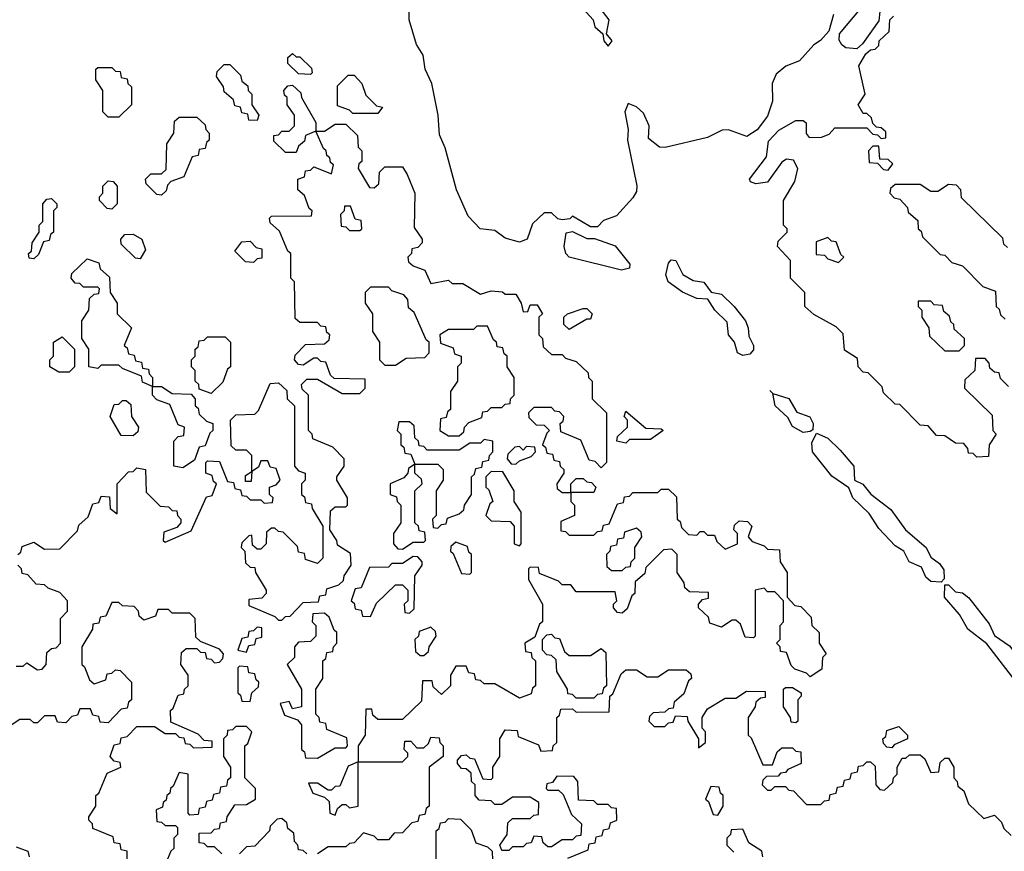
# Model space of a CAD drawing. Extents: x 2776963 to 2884430, y 684484 to 829250.
# Tile 44 of 256: x 2844805 to 2847583, y 725628 to 727975. Entities that reach past the tile are written whole.
import ezdxf

# ---------------------------------------------------------------- set-up
doc = ezdxf.new("R2010")
doc.units = 0

msp = doc.modelspace()

# ---------------------------------------------------------------- linework, layer by layer
at = {"layer": '0CON20XD'}
for points in [[(2847231.7, 727998.3), (2847228.3, 727971.7), (2847183, 727907), (2847167, 727893), (2847135.8, 727895.8), (2847124.4, 727904.4), (2847117, 727917), (2847118, 727935), (2847211.7, 728048.3)], [(2846386.2, 728015), (2846423.3, 727975), (2846427.5, 727955), (2846450, 727935), (2846452.5, 727915), (2846465, 727900), (2846476.7, 727915), (2846460, 727935), (2846468, 727975), (2846435.9, 728015.9)], [(2847100.7, 727989.3), (2847087.7, 727942.3), (2847064.2, 727915.8), (2847045, 727904), (2847005, 727858.8), (2846966, 727844), (2846939.2, 727820.8), (2846927.5, 727795), (2846928.6, 727745), (2846915, 727702.5), (2846885.6, 727664.4), (2846856.7, 727645), (2846805, 727664), (2846786.7, 727663.3), (2846745, 727642.5), (2846626.1, 727613.9), (2846610, 727615), (2846579.3, 727639.3), (2846580.8, 727675), (2846565, 727711.2), (2846545, 727728.8), (2846521.7, 727738.3), (2846512.5, 727715), (2846521.2, 727665), (2846520, 727635), (2846546, 727506), (2846545, 727490), (2846535, 727472.5), (2846488.3, 727421.7), (2846451.7, 727408.3), (2846435, 727390), (2846415, 727390), (2846365, 727420), (2846357, 727413), (2846335, 727410), (2846323, 727413), (2846305, 727430), (2846285, 727430), (2846251.7, 727398.3), (2846236.7, 727355), (2846215, 727347.1), (2846175, 727358), (2846145, 727380), (2846104.2, 727385), (2846070.6, 727420.6), (2846036.9, 727495), (2846005, 727613.3), (2845989.7, 727649.7), (2845985.8, 727705.8), (2845968, 727795), (2845949.2, 727835), (2845942.9, 727875), (2845924.3, 727905), (2845904.2, 727975), (2845903.8, 728005)], [(2847595, 726940), (2847571.7, 726961.7), (2847568.3, 726978.3), (2847555, 726980), (2847541.7, 726991.7), (2847540, 727005), (2847528.3, 727018.3), (2847501.7, 727018.3), (2847500, 726985), (2847471.7, 726958.3), (2847470, 726935), (2847548.3, 726858.3), (2847550, 726815), (2847560, 726805), (2847540, 726775), (2847538.3, 726741.7), (2847505, 726740), (2847495, 726750), (2847481.7, 726751.7), (2847480, 726765), (2847468.3, 726778.3), (2847445, 726780), (2847415, 726800), (2847391.7, 726801.7), (2847368.3, 726828.3), (2847345, 726830), (2847288.3, 726888.3), (2847275, 726890), (2847241.7, 726921.7), (2847238.3, 726938.3), (2847198.3, 726978.3), (2847185, 726980), (2847170, 726995), (2847168.3, 727018.3), (2847131.7, 727041.7), (2847128.3, 727088.3), (2847108.3, 727108.3), (2847045, 727142.5), (2847020, 727165), (2847020, 727205), (2846980, 727245), (2846980, 727295), (2846942.5, 727335), (2846945, 727350), (2846970, 727375), (2846970, 727385), (2846960, 727395), (2846960, 727465), (2846991.7, 727518.3), (2847000, 727555), (2846988.3, 727578.3), (2846968.3, 727581.7), (2846955, 727572.5), (2846915, 727516.2), (2846881.7, 727511.7), (2846867, 727517), (2846864, 727525), (2846912, 727588), (2846917.5, 727632.5), (2846946.6, 727663.4), (2846995, 727690), (2847015, 727690), (2847023.8, 727683.8), (2847023.6, 727653.6), (2847032.5, 727642.5), (2847067, 727643), (2847088.3, 727651.7), (2847105, 727670), (2847195, 727670), (2847211.7, 727651.7), (2847225, 727650), (2847235, 727640), (2847248.3, 727641.7), (2847248.3, 727658.3), (2847235, 727670), (2847221.7, 727671.7), (2847211.7, 727681.7), (2847208.3, 727698.3), (2847195, 727710), (2847185, 727710), (2847170, 727735), (2847190, 727765), (2847172.5, 727845), (2847191.7, 727878.3), (2847205, 727890), (2847218.3, 727891.7), (2847228.3, 727901.7), (2847230, 727915), (2847258.3, 727941.7), (2847260, 727975), (2847270, 727985)], [(2845625, 727820), (2845591.7, 727821.7), (2845561.7, 727851.7), (2845561.7, 727868.3), (2845575, 727880), (2845585, 727870), (2845595, 727870), (2845628.3, 727838.3), (2845630, 727825), (2845625, 727820)], [(2845475, 727690), (2845451.7, 727691.7), (2845448.3, 727708.3), (2845431.7, 727711.7), (2845428.3, 727728.3), (2845411.7, 727731.7), (2845408.3, 727748.3), (2845381.7, 727771.7), (2845380, 727785), (2845360, 727815), (2845361.7, 727828.3), (2845381.7, 727848.3), (2845398.3, 727848.3), (2845428.3, 727818.3), (2845431.7, 727801.7), (2845448.3, 727788.3), (2845450, 727775), (2845460, 727765), (2845460, 727735), (2845480, 727705), (2845475, 727690)], [(2845085, 727700), (2845055, 727700), (2845040, 727715), (2845040, 727775), (2845020, 727805), (2845020, 727835), (2845025, 727840), (2845065, 727840), (2845075, 727830), (2845088.3, 727828.3), (2845091.7, 727811.7), (2845108.3, 727808.3), (2845110, 727795), (2845120, 727785), (2845120, 727735), (2845085, 727700)], [(2845815, 727710), (2845745, 727710), (2845735, 727720), (2845701.7, 727731.7), (2845701.7, 727788.3), (2845731.7, 727818.3), (2845748.3, 727818.3), (2845770, 727795), (2845781.7, 727761.7), (2845811.7, 727731.7), (2845828.3, 727728.3), (2845815, 727710)], [(2845488.3, 726341.7), (2845451.7, 726338.3), (2845451.7, 726321.7), (2845525, 726290), (2845535, 726280), (2845545, 726280), (2845555, 726290), (2845568.3, 726291.7), (2845605, 726330), (2845648.3, 726331.7), (2845651.7, 726348.3), (2845668.3, 726351.7), (2845671.7, 726368.3), (2845705, 726380), (2845718.3, 726391.7), (2845720, 726405), (2845740, 726435), (2845738.3, 726468.3), (2845701.7, 726491.7), (2845700, 726505), (2845680, 726535), (2845681.7, 726588.3), (2845695, 726600), (2845725, 726600), (2845730, 726605), (2845730, 726625), (2845700, 726675), (2845700, 726685), (2845720, 726715), (2845720, 726735), (2845688.3, 726768.3), (2845631.7, 726791.7), (2845630, 726805), (2845620, 726815), (2845620, 726915), (2845601.7, 726931.7), (2845600, 726945), (2845615, 726960), (2845645, 726960), (2845715, 726920), (2845765, 726920), (2845780, 726935), (2845780, 726960), (2845691.7, 726961.7), (2845681.7, 726971.7), (2845668.3, 727008.3), (2845655, 727010), (2845645, 727020), (2845635, 727020), (2845605, 727000), (2845591.7, 727001.7), (2845580, 727015), (2845581.7, 727028.3), (2845611.7, 727058.3), (2845665, 727060), (2845678.3, 727071.7), (2845680, 727085), (2845671.7, 727091.7), (2845668.3, 727108.3), (2845655, 727110), (2845645, 727120), (2845595, 727120), (2845581.7, 727131.7), (2845580, 727235), (2845570, 727245), (2845570, 727315), (2845561.7, 727321.7), (2845538.3, 727378.3), (2845511.7, 727401.7), (2845510, 727415), (2845515, 727420), (2845628.3, 727421.7), (2845630, 727435), (2845621.7, 727441.7), (2845608.3, 727478.3), (2845590, 727495), (2845590, 727525), (2845608.3, 727531.7), (2845611.7, 727548.3), (2845625, 727550), (2845635, 727560), (2845685, 727540), (2845690, 727565), (2845681.7, 727571.7), (2845680, 727585), (2845671.7, 727591.7), (2845670, 727605), (2845661.7, 727611.7), (2845640, 727660), (2845611.7, 727648.3), (2845608.3, 727631.7), (2845591.7, 727618.3), (2845585, 727600), (2845555, 727600), (2845521.7, 727631.7), (2845521.7, 727648.3), (2845535, 727650), (2845545, 727660), (2845565, 727660), (2845580, 727675), (2845580, 727705), (2845560, 727735), (2845560, 727755), (2845551.7, 727761.7), (2845550, 727775), (2845561.7, 727788.3), (2845575, 727790), (2845598.3, 727768.3), (2845600, 727755), (2845640, 727685), (2845640, 727660), (2845665, 727660), (2845695, 727680), (2845725, 727680), (2845758.3, 727648.3), (2845760, 727615), (2845770, 727605), (2845770, 727575), (2845761.7, 727568.3), (2845760, 727555), (2845791.7, 727501.7), (2845805, 727500), (2845818.3, 727511.7), (2845820, 727545), (2845835, 727560), (2845885, 727560), (2845898.3, 727538.3), (2845920, 727485), (2845918.3, 727388.3), (2845940, 727355), (2845940, 727345), (2845928.3, 727331.7), (2845911.7, 727328.3), (2845910, 727315), (2845900, 727305), (2845901.7, 727291.7), (2845915, 727280), (2845948.3, 727268.3), (2845965, 727230), (2846015, 727240), (2846025, 727230), (2846055, 727230), (2846105, 727200), (2846135, 727210), (2846167, 727207), (2846175, 727200), (2846205, 727200), (2846220, 727175), (2846225, 727150), (2846238.3, 727151.7), (2846245, 727170), (2846265, 727170), (2846280, 727145), (2846270, 727135), (2846270, 727085), (2846280, 727075), (2846281.7, 727051.7), (2846305, 727030), (2846335, 727030), (2846345, 727020), (2846375, 727010), (2846408.3, 726978.3), (2846410, 726965), (2846420, 726955), (2846420, 726905), (2846460, 726865), (2846460, 726725), (2846445, 726710), (2846428.3, 726728.3), (2846411.7, 726731.7), (2846388.3, 726788.3), (2846331.7, 726811.7), (2846330, 726835), (2846338.3, 726841.7), (2846340, 726855), (2846328.3, 726868.3), (2846315, 726870), (2846305, 726880), (2846255, 726880), (2846240, 726865), (2846241.7, 726851.7), (2846261.7, 726831.7), (2846285, 726830), (2846300, 726815), (2846291.7, 726808.3), (2846280, 726775), (2846288.3, 726768.3), (2846291.7, 726751.7), (2846308.3, 726748.3), (2846311.7, 726731.7), (2846328.3, 726728.3), (2846330, 726715), (2846340, 726705), (2846340, 726695), (2846320, 726665), (2846321.7, 726651.7), (2846335, 726640), (2846360, 726640), (2846360, 726665), (2846375, 726680), (2846395, 726680), (2846405, 726670), (2846418.3, 726668.3), (2846430, 726655), (2846425, 726640), (2846360, 726640), (2846360, 726615), (2846370, 726605), (2846370, 726575), (2846331.7, 726558.3), (2846331.7, 726531.7), (2846345, 726530), (2846355, 726520), (2846425, 726520), (2846435, 726530), (2846448.3, 726531.7), (2846451.7, 726548.3), (2846468.3, 726551.7), (2846491.7, 726608.3), (2846508.3, 726611.7), (2846511.7, 726628.3), (2846525, 726630), (2846535, 726640), (2846605, 726640), (2846615, 726650), (2846635, 726650), (2846658.3, 726628.3), (2846660, 726565), (2846668.3, 726558.3), (2846671.7, 726541.7), (2846691.7, 726521.7), (2846715, 726520), (2846725, 726530), (2846735, 726530), (2846745, 726520), (2846765, 726520), (2846771.7, 726501.7), (2846795, 726480), (2846830, 726495), (2846830, 726525), (2846820, 726535), (2846821.7, 726548.3), (2846835, 726560), (2846858.3, 726558.3), (2846870, 726545), (2846860, 726515), (2846871.7, 726501.7), (2846905, 726490), (2846915, 726480), (2846948.3, 726478.3), (2846950, 726445), (2846970, 726415), (2846970, 726345), (2846991.7, 726321.7), (2847008.3, 726318.3), (2847038.3, 726288.3), (2847040, 726265), (2847060, 726245), (2847060, 726215), (2847080, 726185), (2847070, 726175), (2847068.3, 726141.7), (2847035, 726120), (2847025, 726130), (2846991.7, 726141.7), (2846981.7, 726151.7), (2846968.3, 726188.3), (2846951.7, 726191.7), (2846950, 726205), (2846940, 726215), (2846950, 726225), (2846950, 726265), (2846960, 726275), (2846960, 726335), (2846935, 726360), (2846915, 726360), (2846905, 726370), (2846880, 726365), (2846880, 726235), (2846875, 726230), (2846851.7, 726231.7), (2846838.3, 726268.3), (2846825, 726280), (2846815, 726280), (2846785, 726260), (2846751.7, 726271.7), (2846748.3, 726288.3), (2846720, 726315), (2846720, 726325), (2846731.7, 726338.3), (2846748.3, 726341.7), (2846748.3, 726358.3), (2846695, 726360), (2846681.7, 726371.7), (2846680, 726385), (2846660, 726415), (2846660, 726465), (2846645, 726480), (2846621.7, 726478.3), (2846571.7, 726428.3), (2846568.3, 726411.7), (2846541.7, 726388.3), (2846540, 726355), (2846531.7, 726348.3), (2846518.3, 726311.7), (2846505, 726300), (2846491.7, 726301.7), (2846480, 726315), (2846480, 726325), (2846490, 726335), (2846485, 726360), (2846375, 726360), (2846360, 726380), (2846335, 726380), (2846325, 726390), (2846271.7, 726411.7), (2846268.3, 726428.3), (2846245, 726430), (2846240, 726425), (2846240, 726395), (2846280, 726325), (2846280, 726275), (2846271.7, 726268.3), (2846258.3, 726231.7), (2846230, 726215), (2846231.7, 726191.7), (2846248.3, 726188.3), (2846250, 726175), (2846260, 726165), (2846260, 726095), (2846251.7, 726088.3), (2846248.3, 726071.7), (2846215, 726060), (2846145, 726100), (2846115, 726100), (2846105, 726110), (2846091.7, 726111.7), (2846088.3, 726128.3), (2846071.7, 726131.7), (2846065, 726150), (2846035, 726150), (2846020, 726125), (2846020, 726095), (2845995, 726070), (2845971.7, 726091.7), (2845968.3, 726108.3), (2845941.7, 726108.3), (2845938.3, 726051.7), (2845885, 726000), (2845815, 726000), (2845801.7, 726011.7), (2845798.3, 726028.3), (2845781.7, 726028.3), (2845780, 725955), (2845760, 725925), (2845760, 725880), (2845885, 725880), (2845900, 725895), (2845900, 725905), (2845890, 725915), (2845891.7, 725938.3), (2845908.3, 725938.3), (2845925, 725920), (2845945, 725920), (2845958.3, 725931.7), (2845965, 725950), (2845988.3, 725948.3), (2845990, 725935), (2846000, 725925), (2846000, 725895), (2845960, 725865), (2845960, 725755), (2845951.7, 725748.3), (2845948.3, 725731.7), (2845931.7, 725728.3), (2845928.3, 725711.7), (2845911.7, 725708.3), (2845885, 725680), (2845861.7, 725678.3), (2845845, 725660), (2845815, 725660), (2845805, 725670), (2845775, 725680), (2845748.3, 725651.7), (2845735, 725650)], [(2845205, 727480), (2845191.7, 727481.7), (2845161.7, 727511.7), (2845160, 727525), (2845175, 727540), (2845205, 727540), (2845218.3, 727551.7), (2845220, 727625), (2845240, 727655), (2845241.7, 727688.3), (2845255, 727700), (2845305, 727700), (2845328.3, 727678.3), (2845330, 727665), (2845340, 727655), (2845340, 727635), (2845331.7, 727628.3), (2845328.3, 727611.7), (2845311.7, 727608.3), (2845308.3, 727591.7), (2845291.7, 727588.3), (2845268.3, 727531.7), (2845231.7, 727518.3), (2845221.7, 727508.3), (2845218.3, 727491.7), (2845205, 727480)], [(2847255, 727550), (2847268.3, 727568.3), (2847255, 727580), (2847231.7, 727581.7), (2847228.3, 727618.3), (2847211.7, 727618.3), (2847200, 727605), (2847201.7, 727571.7), (2847225, 727570), (2847241.7, 727551.7), (2847255, 727550)], [(2845065, 727440), (2845051.7, 727441.7), (2845030, 727465), (2845030, 727475), (2845040, 727485), (2845040, 727505), (2845055, 727520), (2845068.3, 727518.3), (2845080, 727505), (2845080, 727455), (2845065, 727440)], [(2847591.7, 727331.7), (2847581.7, 727341.7), (2847578.3, 727358.3), (2847461.7, 727471.7), (2847460, 727495), (2847448.3, 727508.3), (2847425, 727510), (2847395, 727490), (2847375, 727490), (2847345, 727510), (2847275, 727510), (2847261.7, 727498.3), (2847260, 727485), (2847271.7, 727471.7), (2847288.3, 727468.3), (2847310, 727445), (2847311.7, 727431.7), (2847338.3, 727408.3), (2847340, 727385), (2847348.3, 727378.3), (2847351.7, 727361.7), (2847401.7, 727311.7), (2847415, 727310), (2847435, 727290), (2847465, 727280), (2847521.7, 727221.7), (2847558.3, 727208.3), (2847560, 727165), (2847568.3, 727158.3), (2847571.7, 727141.7), (2847585, 727130)], [(2844845, 727300), (2844831.7, 727301.7), (2844830, 727315), (2844838.3, 727321.7), (2844840, 727345), (2844860, 727375), (2844860, 727395), (2844870, 727405), (2844870, 727455), (2844881.7, 727468.3), (2844895, 727470), (2844910, 727455), (2844910, 727445), (2844900, 727435), (2844900, 727375), (2844891.7, 727368.3), (2844888.3, 727351.7), (2844871.7, 727348.3), (2844858.3, 727311.7), (2844845, 727300)], [(2845765, 727380), (2845770, 727385), (2845768.3, 727408.3), (2845751.7, 727411.7), (2845738.3, 727448.3), (2845721.7, 727448.3), (2845720, 727435), (2845710, 727425), (2845711.7, 727391.7), (2845725, 727390), (2845735, 727380), (2845765, 727380)], [(2846502.5, 727267.5), (2846355, 727304.5), (2846345.5, 727315), (2846341.1, 727335), (2846346.4, 727373.6), (2846365, 727376.7), (2846405, 727357.5), (2846427, 727357), (2846485, 727336.2), (2846526, 727285), (2846525, 727274), (2846502.5, 727267.5)], [(2845145, 727300), (2845131.7, 727301.7), (2845091.7, 727341.7), (2845090, 727355), (2845101.7, 727368.3), (2845125, 727370), (2845150, 727355), (2845160, 727325), (2845145, 727300)], [(2845465, 727290), (2845441.7, 727291.7), (2845411.7, 727321.7), (2845431.7, 727348.3), (2845455, 727350), (2845471.7, 727331.7), (2845488.3, 727328.3), (2845488.3, 727301.7), (2845475, 727300), (2845465, 727290)], [(2847115, 727290), (2847130, 727305), (2847121.7, 727311.7), (2847108.3, 727348.3), (2847095, 727350), (2847085, 727360), (2847051.7, 727348.3), (2847051.7, 727311.7), (2847075, 727310), (2847085, 727300), (2847115, 727290)], [(2845265, 726710), (2845240, 726715), (2845240, 726785), (2845251.7, 726798.3), (2845268.3, 726801.7), (2845270, 726825), (2845251.7, 726831.7), (2845228.3, 726888.3), (2845191.7, 726901.7), (2845180, 726915), (2845180, 726940), (2845151.7, 726951.7), (2845148.3, 726968.3), (2845095, 726990), (2845085, 727000), (2845035, 727000), (2845025, 726990), (2845000, 726995), (2845000, 727045), (2844980, 727075), (2844980, 727125), (2845000, 727155), (2845001.7, 727188.3), (2845015, 727200), (2845028.3, 727201.7), (2845030, 727215), (2845025, 727220), (2844985, 727220), (2844975, 727230), (2844961.7, 727231.7), (2844950, 727245), (2844951.7, 727258.3), (2844995, 727300), (2845028.3, 727288.3), (2845031.7, 727271.7), (2845058.3, 727248.3), (2845060, 727205), (2845080, 727175), (2845080, 727145), (2845120, 727105), (2845100, 727055), (2845108.3, 727048.3), (2845111.7, 727031.7), (2845128.3, 727028.3), (2845131.7, 727011.7), (2845148.3, 727008.3), (2845151.7, 726991.7), (2845168.3, 726988.3), (2845170, 726975), (2845180, 726965), (2845180, 726940), (2845205, 726940), (2845235, 726920), (2845288.3, 726918.3), (2845300, 726905), (2845300, 726885), (2845308.3, 726878.3), (2845311.7, 726861.7), (2845331.7, 726841.7), (2845350, 726835), (2845350, 726815), (2845341.7, 726808.3), (2845328.3, 726771.7), (2845311.7, 726768.3), (2845298.3, 726731.7), (2845265, 726710)], [(2846845, 727027.1), (2846830, 727035), (2846821.2, 727065), (2846804.3, 727085), (2846800.8, 727120.8), (2846765.8, 727155), (2846746.4, 727186.4), (2846715, 727187.5), (2846675, 727206.2), (2846634.4, 727235), (2846628.1, 727255), (2846635, 727287.5), (2846642.7, 727297.3), (2846655.6, 727295), (2846675.7, 727255.7), (2846705, 727238.8), (2846735, 727234.4), (2846755.7, 727205.7), (2846785, 727200), (2846820.6, 727165), (2846852.5, 727125), (2846860, 727105), (2846861.7, 727081.7), (2846875.5, 727055), (2846875, 727043.3), (2846865, 727030.8), (2846845, 727027.1)], [(2845865, 727000), (2845895, 727020), (2845948.3, 727021.7), (2845960, 727035), (2845960, 727065), (2845951.7, 727071.7), (2845918.3, 727148.3), (2845901.7, 727161.7), (2845900, 727185), (2845888.3, 727198.3), (2845855, 727210), (2845845, 727220), (2845795, 727220), (2845780, 727205), (2845780, 727175), (2845800, 727145), (2845800, 727095), (2845820, 727065), (2845820, 727015), (2845835, 727000), (2845865, 727000)], [(2847455, 727040), (2847470, 727055), (2847470, 727075), (2847441.7, 727101.7), (2847440, 727115), (2847431.7, 727121.7), (2847428.3, 727138.3), (2847411.7, 727151.7), (2847408.3, 727168.3), (2847385, 727170), (2847375, 727180), (2847340, 727180), (2847340, 727165), (2847350, 727155), (2847350, 727135), (2847370, 727105), (2847371.7, 727081.7), (2847415, 727040), (2847455, 727040)], [(2846355, 727100), (2846340, 727115), (2846340, 727135), (2846350, 727145), (2846395, 727160), (2846405, 727160), (2846420, 727145), (2846415, 727130), (2846405, 727130), (2846355, 727100)], [(2846045, 726800), (2846058.3, 726811.7), (2846060, 726825), (2846071.7, 726838.3), (2846108.3, 726851.7), (2846111.7, 726868.3), (2846125, 726870), (2846135, 726880), (2846165, 726880), (2846175, 726890), (2846188.3, 726891.7), (2846190, 726905), (2846200, 726915), (2846200, 726965), (2846180, 726995), (2846180, 727025), (2846171.7, 727031.7), (2846168.3, 727048.3), (2846151.7, 727051.7), (2846150, 727065), (2846141.7, 727071.7), (2846125, 727110), (2846095, 727110), (2846085, 727100), (2846015, 727100), (2845990, 727085), (2845991.7, 727061.7), (2846028.3, 727048.3), (2846031.7, 727031.7), (2846050, 727025), (2846050, 727005), (2846040, 726995), (2846040, 726955), (2846020, 726925), (2846020, 726875), (2846011.7, 726868.3), (2846008.3, 726851.7), (2845991.7, 726848.3), (2845990, 726815), (2846015, 726800), (2846045, 726800)], [(2844945, 726980), (2844915, 726980), (2844890, 726995), (2844890, 727015), (2844900, 727025), (2844900, 727065), (2844925, 727080), (2844960, 727045), (2844960, 726995), (2844945, 726980)], [(2845345, 726920), (2845311.7, 726931.7), (2845310, 726945), (2845300, 726955), (2845300, 726985), (2845290, 726995), (2845290, 727015), (2845300, 727025), (2845300, 727045), (2845308.3, 727051.7), (2845311.7, 727068.3), (2845325, 727070), (2845335, 727080), (2845385, 727080), (2845400, 727065), (2845400, 726995), (2845391.7, 726988.3), (2845378.3, 726951.7), (2845345, 726920)], [(2844800, 726465), (2844808.3, 726471.7), (2844811.7, 726488.3), (2844845, 726500), (2844875, 726480), (2844918.3, 726481.7), (2844968.3, 726531.7), (2844971.7, 726548.3), (2844998.3, 726571.7), (2845011.7, 726608.3), (2845028.3, 726611.7), (2845035, 726630), (2845058.3, 726628.3), (2845060, 726595), (2845080, 726580), (2845080, 726665), (2845111.7, 726698.3), (2845125, 726700), (2845135, 726710), (2845160, 726705), (2845161.7, 726641.7), (2845201.7, 726601.7), (2845225, 726600), (2845235, 726590), (2845248.3, 726588.3), (2845250, 726575), (2845260, 726565), (2845260, 726555), (2845248.3, 726541.7), (2845211.7, 726528.3), (2845210, 726505), (2845215, 726500), (2845288.3, 726531.7), (2845331.7, 726628.3), (2845348.3, 726631.7), (2845360, 726665), (2845351.7, 726671.7), (2845348.3, 726688.3), (2845330, 726695), (2845330, 726725), (2845335, 726730), (2845368.3, 726728.3), (2845391.7, 726671.7), (2845408.3, 726668.3), (2845411.7, 726651.7), (2845428.3, 726648.3), (2845431.7, 726631.7), (2845445, 726630), (2845455, 726620), (2845485, 726620), (2845495, 726610), (2845518.3, 726611.7), (2845520, 726625), (2845510, 726635), (2845510, 726655), (2845528.3, 726661.7), (2845540, 726675), (2845528.3, 726708.3), (2845511.7, 726711.7), (2845505, 726730), (2845485, 726730), (2845478.3, 726711.7), (2845460, 726700), (2845458.3, 726671.7), (2845441.7, 726671.7), (2845441.7, 726688.3), (2845460, 726700), (2845460, 726745), (2845445, 726760), (2845415, 726760), (2845401.7, 726771.7), (2845400, 726845), (2845415, 726860), (2845468.3, 726861.7), (2845478.3, 726871.7), (2845511.7, 726948.3), (2845535, 726950), (2845558.3, 726928.3), (2845560, 726905), (2845580, 726885), (2845580, 726715), (2845591.7, 726701.7), (2845610, 726695), (2845610, 726675), (2845600, 726665), (2845600, 726635), (2845608.3, 726628.3), (2845611.7, 726611.7), (2845628.3, 726608.3), (2845630, 726595), (2845660, 726545), (2845660, 726455), (2845645, 726440), (2845611.7, 726451.7), (2845608.3, 726468.3), (2845591.7, 726471.7), (2845588.3, 726488.3), (2845548.3, 726528.3), (2845535, 726530), (2845525, 726540), (2845515, 726540), (2845501.7, 726528.3), (2845500, 726495), (2845485, 726480), (2845475, 726480), (2845461.7, 726491.7), (2845460, 726520), (2845451.7, 726518.3), (2845431.7, 726498.3), (2845430, 726485), (2845440, 726475), (2845441.7, 726441.7), (2845455, 726430), (2845468.3, 726428.3), (2845470, 726415), (2845500, 726365), (2845500, 726355), (2845488.3, 726341.7)], [(2847015, 726810), (2846985, 726826.7), (2846971.7, 726851.7), (2846936.2, 726885), (2846930, 726920), (2846921.7, 726928.3), (2846930, 726920), (2846975, 726906), (2846997.5, 726867.5), (2847034, 726854), (2847043.3, 726835), (2847042.5, 726817.5), (2847035, 726812.5), (2847015, 726810)], [(2845125, 726800), (2845091.7, 726801.7), (2845060, 726855), (2845071.7, 726888.3), (2845085, 726890), (2845095, 726900), (2845105, 726900), (2845118.3, 726888.3), (2845120, 726855), (2845140, 726825), (2845138.3, 726811.7), (2845125, 726800)], [(2846515, 726780), (2846490, 726785), (2846491.7, 726798.3), (2846520, 726825), (2846520, 726845), (2846510, 726855), (2846515, 726870), (2846571.7, 726821.7), (2846615, 726820), (2846620, 726815), (2846585, 726790), (2846525, 726790), (2846515, 726780)], [(2845985, 726540), (2845995, 726550), (2846008.3, 726551.7), (2846011.7, 726568.3), (2846045, 726580), (2846058.3, 726591.7), (2846060, 726605), (2846080, 726635), (2846080, 726685), (2846088.3, 726691.7), (2846091.7, 726708.3), (2846108.3, 726711.7), (2846111.7, 726728.3), (2846128.3, 726731.7), (2846130, 726745), (2846140, 726755), (2846140, 726785), (2846115, 726790), (2846105, 726780), (2846075, 726780), (2846045, 726760), (2845955, 726760), (2845945, 726770), (2845931.7, 726771.7), (2845930, 726785), (2845920, 726795), (2845918.3, 726828.3), (2845905, 726840), (2845875, 726840), (2845870, 726815), (2845880, 726805), (2845880, 726775), (2845888.3, 726768.3), (2845891.7, 726751.7), (2845908.3, 726748.3), (2845920, 726720), (2845985, 726720), (2846000, 726705), (2846000, 726675), (2845980, 726645), (2845980, 726575), (2845970, 726565), (2845971.7, 726541.7), (2845985, 726540)], [(2847405, 726387.5), (2847375, 726389.2), (2847361.1, 726401.1), (2847349.2, 726429.2), (2847314.5, 726444.5), (2847298.8, 726475), (2847275, 726490), (2847228.3, 726538.3), (2847201.4, 726581.4), (2847155.8, 726625), (2847143.9, 726653.9), (2847096.2, 726686.2), (2847041.9, 726755), (2847039.5, 726780.5), (2847052.5, 726807.5), (2847085, 726793.8), (2847119.7, 726759.7), (2847158, 726715), (2847160, 726675), (2847183.8, 726663.8), (2847206.1, 726636.1), (2847262.4, 726592.4), (2847303.8, 726535), (2847362, 726485), (2847375, 726457.5), (2847399.5, 726439.5), (2847411.7, 726421.7), (2847413.3, 726396.7), (2847405, 726387.5)], [(2846205, 726720), (2846215, 726730), (2846248.3, 726741.7), (2846260, 726755), (2846258.3, 726768.3), (2846235, 726770), (2846225, 726760), (2846215, 726770), (2846201.7, 726768.3), (2846181.7, 726748.3), (2846180, 726735), (2846191.7, 726721.7), (2846205, 726720)], [(2845885, 726480), (2845915, 726500), (2845945, 726500), (2845950, 726505), (2845948.3, 726528.3), (2845931.7, 726531.7), (2845930, 726545), (2845920, 726555), (2845920, 726645), (2845940, 726665), (2845938.3, 726678.3), (2845920, 726695), (2845920, 726720), (2845901.7, 726708.3), (2845900, 726695), (2845888.3, 726681.7), (2845850, 726665), (2845850, 726635), (2845868.3, 726628.3), (2845870, 726615), (2845880, 726605), (2845880, 726555), (2845860, 726525), (2845860, 726495), (2845871.7, 726481.7), (2845885, 726480)], [(2846215, 726490), (2846220, 726495), (2846220, 726585), (2846200, 726615), (2846200, 726645), (2846168.3, 726698.3), (2846135, 726700), (2846120, 726685), (2846120, 726655), (2846128.3, 726648.3), (2846140, 726615), (2846131.7, 726608.3), (2846120, 726575), (2846135, 726560), (2846188.3, 726558.3), (2846200, 726545), (2846200, 726495), (2846215, 726490)], [(2846505, 726420), (2846515, 726430), (2846528.3, 726431.7), (2846530, 726445), (2846540, 726455), (2846540, 726485), (2846560, 726515), (2846558.3, 726528.3), (2846545, 726540), (2846511.7, 726528.3), (2846508.3, 726511.7), (2846491.7, 726508.3), (2846488.3, 726491.7), (2846471.7, 726488.3), (2846470, 726475), (2846460, 726465), (2846461.7, 726431.7), (2846475, 726420), (2846505, 726420)], [(2846075, 726410), (2846080, 726415), (2846080, 726465), (2846071.7, 726471.7), (2846068.3, 726488.3), (2846035, 726500), (2846021.7, 726488.3), (2846020, 726475), (2846028.3, 726468.3), (2846051.7, 726411.7), (2846075, 726410)], [(2845795, 726290), (2845811.7, 726328.3), (2845865, 726380), (2845885, 726380), (2845900, 726365), (2845900, 726335), (2845890, 726325), (2845891.7, 726301.7), (2845905, 726300), (2845918.3, 726311.7), (2845920, 726405), (2845940, 726435), (2845940, 726445), (2845928.3, 726458.3), (2845915, 726460), (2845885, 726440), (2845855, 726440), (2845845, 726430), (2845791.7, 726428.3), (2845768.3, 726371.7), (2845751.7, 726368.3), (2845740, 726335), (2845748.3, 726328.3), (2845751.7, 726311.7), (2845768.3, 726308.3), (2845771.7, 726291.7), (2845795, 726290)], [(2844795, 726150), (2844815, 726150), (2844825, 726160), (2844855, 726140), (2844868.3, 726141.7), (2844880, 726155), (2844881.7, 726188.3), (2844895, 726200), (2844908.3, 726201.7), (2844920, 726215), (2844920, 726285), (2844940, 726305), (2844940, 726335), (2844918.3, 726358.3), (2844885, 726370), (2844875, 726380), (2844851.7, 726381.7), (2844828.3, 726408.3), (2844811.7, 726411.7), (2844810, 726425), (2844800, 726435)], [(2847685, 726053.8), (2847624.7, 726094.7), (2847533, 726213), (2847480, 726255), (2847456.2, 726296.2), (2847413.8, 726345), (2847415, 726380), (2847425, 726380), (2847445, 726360), (2847465, 726356.7), (2847483, 726343), (2847540, 726270), (2847555, 726236.7), (2847597.4, 726207.4), (2847653.1, 726135), (2847685, 726082.5), (2847692.5, 726065), (2847685, 726053.8)], [(2845108.3, 725601.7), (2845108.3, 725628.3), (2845091.7, 725631.7), (2845088.3, 725648.3), (2845071.7, 725651.7), (2845068.3, 725668.3), (2845011.7, 725691.7), (2845010, 725705), (2845000, 725715), (2845000, 725725), (2845020, 725755), (2845020, 725785), (2845028.3, 725791.7), (2845051.7, 725848.3), (2845090, 725865), (2845088.3, 725878.3), (2845071.7, 725881.7), (2845060, 725895), (2845071.7, 725928.3), (2845088.3, 725931.7), (2845091.7, 725948.3), (2845108.3, 725951.7), (2845135, 725980), (2845185, 725980), (2845215, 725960), (2845245, 725960), (2845255, 725950), (2845268.3, 725948.3), (2845271.7, 725931.7), (2845285, 725930), (2845295, 725920), (2845348.3, 725921.7), (2845348.3, 725938.3), (2845325, 725940), (2845308.3, 725958.3), (2845231.7, 725991.7), (2845230, 726025), (2845238.3, 726031.7), (2845251.7, 726068.3), (2845268.3, 726071.7), (2845270, 726085), (2845280, 726095), (2845280, 726125), (2845260, 726155), (2845261.7, 726188.3), (2845275, 726200), (2845305, 726200), (2845315, 726190), (2845328.3, 726188.3), (2845331.7, 726171.7), (2845345, 726170), (2845355, 726160), (2845368.3, 726161.7), (2845378.3, 726171.7), (2845380, 726185), (2845368.3, 726198.3), (2845315, 726220), (2845301.7, 726231.7), (2845300, 726285), (2845285, 726300), (2845235, 726300), (2845225, 726310), (2845195, 726310), (2845188.3, 726291.7), (2845155, 726280), (2845141.7, 726291.7), (2845140, 726305), (2845128.3, 726318.3), (2845095, 726320), (2845085, 726330), (2845065, 726330), (2845048.3, 726291.7), (2845031.7, 726288.3), (2845028.3, 726271.7), (2845011.7, 726268.3), (2845010, 726255), (2844980, 726205), (2844980, 726155), (2844988.3, 726148.3), (2845001.7, 726111.7), (2845015, 726100), (2845048.3, 726111.7), (2845051.7, 726128.3), (2845065, 726130), (2845075, 726140), (2845088.3, 726138.3), (2845120, 726105), (2845120, 726055), (2845111.7, 726048.3), (2845108.3, 726031.7), (2845091.7, 726028.3), (2845055, 725990), (2845031.7, 725991.7), (2845028.3, 726008.3), (2845011.7, 726011.7), (2845005, 726030), (2844975, 726030), (2844968.3, 726011.7), (2844951.7, 726008.3), (2844935, 725990), (2844911.7, 725991.7), (2844905, 726010), (2844875, 726010), (2844855, 725990), (2844845, 725990), (2844835, 726000), (2844805, 726000), (2844775, 725980)], [(2845645, 725890), (2845695, 725920), (2845725, 725920), (2845730, 725925), (2845728.3, 725948.3), (2845671.7, 725971.7), (2845668.3, 725988.3), (2845651.7, 725991.7), (2845650, 726005), (2845640, 726015), (2845640, 726085), (2845660, 726115), (2845660, 726165), (2845668.3, 726171.7), (2845671.7, 726188.3), (2845688.3, 726191.7), (2845690, 726205), (2845700, 726215), (2845700, 726245), (2845691.7, 726251.7), (2845678.3, 726288.3), (2845665, 726300), (2845631.7, 726298.3), (2845630, 726275), (2845640, 726265), (2845640, 726235), (2845625, 726220), (2845591.7, 726218.3), (2845580, 726205), (2845580, 726175), (2845560, 726155), (2845600, 726085), (2845600, 726035), (2845575, 726030), (2845565, 726050), (2845540, 726045), (2845551.7, 726011.7), (2845588.3, 725998.3), (2845600, 725985), (2845600, 725915), (2845608.3, 725908.3), (2845611.7, 725891.7), (2845645, 725890)], [(2845445, 726190), (2845451.7, 726208.3), (2845468.3, 726211.7), (2845471.7, 726228.3), (2845488.3, 726231.7), (2845488.3, 726258.3), (2845475, 726260), (2845465, 726250), (2845451.7, 726248.3), (2845448.3, 726231.7), (2845431.7, 726228.3), (2845420, 726195), (2845445, 726190)], [(2845945, 726180), (2845958.3, 726191.7), (2845960, 726205), (2845980, 726235), (2845978.3, 726248.3), (2845965, 726260), (2845931.7, 726248.3), (2845930, 726235), (2845920, 726225), (2845921.7, 726191.7), (2845935, 726180), (2845945, 726180)], [(2846425, 726060), (2846375, 726060), (2846365, 726070), (2846351.7, 726071.7), (2846350, 726085), (2846320, 726135), (2846318.3, 726168.3), (2846305, 726180), (2846291.7, 726181.7), (2846280, 726195), (2846280, 726225), (2846291.7, 726238.3), (2846305, 726240), (2846315, 726230), (2846328.3, 726228.3), (2846341.7, 726191.7), (2846355, 726180), (2846415, 726180), (2846445, 726200), (2846458.3, 726188.3), (2846460, 726095), (2846451.7, 726088.3), (2846448.3, 726071.7), (2846435, 726070), (2846425, 726060)], [(2845455, 726050), (2845460, 726075), (2845478.3, 726091.7), (2845480, 726105), (2845471.7, 726111.7), (2845468.3, 726128.3), (2845451.7, 726131.7), (2845448.3, 726148.3), (2845425, 726150), (2845420, 726145), (2845420, 726075), (2845428.3, 726068.3), (2845431.7, 726051.7), (2845455, 726050)], [(2846351.7, 725608.3), (2846408.3, 725631.7), (2846411.7, 725648.3), (2846428.3, 725651.7), (2846431.7, 725668.3), (2846448.3, 725671.7), (2846451.7, 725688.3), (2846468.3, 725691.7), (2846471.7, 725708.3), (2846490, 725715), (2846488.3, 725748.3), (2846475, 725750), (2846465, 725760), (2846435, 725760), (2846425, 725770), (2846381.7, 725771.7), (2846380, 725825), (2846368.3, 725838.3), (2846320, 725840), (2846308.3, 725821.7), (2846291.7, 725818.3), (2846290, 725805), (2846295, 725800), (2846325, 725800), (2846338.3, 725788.3), (2846361.7, 725731.7), (2846390, 725705), (2846388.3, 725671.7), (2846375, 725670), (2846365, 725660), (2846335, 725660), (2846305, 725640), (2846295, 725640), (2846281.7, 725651.7), (2846278.3, 725668.3), (2846255, 725670), (2846248.3, 725651.7), (2846235, 725650), (2846225, 725640), (2846195, 725640), (2846185, 725630), (2846165, 725630), (2846160, 725645), (2846180, 725675), (2846181.7, 725708.3), (2846195, 725720), (2846245, 725720), (2846255, 725730), (2846268.3, 725731.7), (2846270, 725765), (2846245, 725780), (2846195, 725780), (2846165, 725760), (2846145, 725760), (2846135, 725770), (2846101.7, 725771.7), (2846090, 725785), (2846090, 725815), (2846080, 725825), (2846078.3, 725848.3), (2846065, 725860), (2846051.7, 725861.7), (2846040, 725875), (2846040, 725885), (2846051.7, 725898.3), (2846065, 725900), (2846075, 725890), (2846088.3, 725888.3), (2846111.7, 725831.7), (2846135, 725830), (2846140, 725835), (2846140, 725865), (2846160, 725895), (2846160, 725945), (2846175, 725970), (2846208.3, 725968.3), (2846211.7, 725951.7), (2846268.3, 725928.3), (2846275, 725910), (2846308.3, 725911.7), (2846310, 725925), (2846320, 725935), (2846320, 726005), (2846328.3, 726011.7), (2846331.7, 726028.3), (2846365, 726030), (2846375, 726020), (2846468.3, 726021.7), (2846470, 726065), (2846478.3, 726071.7), (2846501.7, 726128.3), (2846515, 726140), (2846545, 726140), (2846575, 726120), (2846605, 726120), (2846635, 726140), (2846685, 726140), (2846698.3, 726128.3), (2846700, 726115), (2846691.7, 726108.3), (2846678.3, 726071.7), (2846651.7, 726048.3), (2846648.3, 726031.7), (2846635, 726030), (2846625, 726020), (2846591.7, 726018.3), (2846581.7, 726008.3), (2846580, 725995), (2846595, 725980), (2846625, 725980), (2846635, 725990), (2846648.3, 725991.7), (2846655, 726010), (2846688.3, 726008.3), (2846690, 725995), (2846720, 725945), (2846720, 725920), (2846740, 725935), (2846740, 725965), (2846730, 725975), (2846730, 726005), (2846745, 726030)], [(2846745, 726030), (2846795, 726060), (2846825, 726060), (2846855, 726080), (2846908.3, 726078.3), (2846908.3, 726061.7), (2846895, 726060), (2846881.7, 726048.3), (2846880, 726035), (2846860, 726005), (2846860, 725955), (2846868.3, 725948.3), (2846901.7, 725871.7), (2846928.3, 725871.7), (2846941.7, 725908.3), (2846955, 725920), (2846985, 725920), (2846995, 725910), (2847008.3, 725908.3), (2847010, 725875), (2846971.7, 725858.3), (2846965, 725850), (2846951.7, 725848.3), (2846945, 725840), (2846911.7, 725838.3), (2846901.7, 725828.3), (2846900, 725815), (2846915, 725800), (2846925, 725800), (2846935, 725810), (2846965, 725810), (2846975, 725800), (2846988.3, 725798.3), (2847025, 725760), (2847065, 725760), (2847075, 725770), (2847088.3, 725771.7), (2847091.7, 725788.3), (2847108.3, 725791.7), (2847111.7, 725808.3), (2847128.3, 725811.7), (2847131.7, 725828.3), (2847148.3, 725831.7), (2847151.7, 725848.3), (2847168.3, 725851.7), (2847171.7, 725868.3), (2847185, 725870), (2847195, 725880), (2847205, 725880), (2847218.3, 725868.3), (2847220, 725815), (2847231.7, 725801.7), (2847245, 725800), (2847268.3, 725821.7), (2847270, 725835), (2847280, 725845), (2847280, 725865), (2847295, 725890), (2847305, 725890), (2847315, 725900), (2847345, 725900), (2847358.3, 725888.3), (2847375, 725850), (2847398.3, 725851.7), (2847401.7, 725878.3), (2847415, 725890), (2847425, 725890), (2847440, 725865), (2847440, 725835), (2847450, 725825), (2847451.7, 725811.7), (2847468.3, 725798.3), (2847481.7, 725761.7), (2847525, 725720), (2847555, 725730), (2847575, 725710), (2847581.7, 725691.7), (2847601.7, 725671.7)], [(2846995, 725990), (2846981.7, 725991.7), (2846980, 726005), (2846960, 726035), (2846960, 726085), (2846965, 726090), (2846985, 726090), (2847010, 726075), (2847010, 726065), (2847000, 726055), (2847000, 725995), (2846995, 725990)], [(2845375, 725620), (2845355, 725640), (2845335, 725640), (2845325, 725650), (2845311.7, 725651.7), (2845311.7, 725678.3), (2845345, 725680), (2845355, 725690), (2845368.3, 725691.7), (2845371.7, 725708.3), (2845388.3, 725711.7), (2845390, 725725), (2845411.7, 725758.3), (2845445, 725760), (2845470, 725775), (2845470, 725805), (2845440, 725835), (2845440, 725925), (2845448.3, 725931.7), (2845460, 725965), (2845445, 725980), (2845415, 725980), (2845405, 725970), (2845391.7, 725968.3), (2845390, 725955), (2845380, 725945), (2845380, 725895), (2845400, 725865), (2845400, 725835), (2845391.7, 725828.3), (2845388.3, 725811.7), (2845371.7, 725808.3), (2845368.3, 725791.7), (2845351.7, 725788.3), (2845348.3, 725771.7), (2845331.7, 725768.3), (2845328.3, 725751.7), (2845311.7, 725748.3), (2845308.3, 725731.7), (2845285, 725730), (2845280, 725735), (2845280, 725845), (2845255, 725850), (2845238.3, 725811.7), (2845230, 725805), (2845228.3, 725791.7), (2845220, 725785), (2845218.3, 725771.7), (2845210, 725765), (2845208.3, 725751.7), (2845190, 725745), (2845191.7, 725711.7), (2845205, 725710), (2845215, 725700), (2845245, 725700), (2845250, 725695), (2845250, 725675), (2845240, 725665), (2845240, 725635), (2845231.7, 725628.3), (2845208.3, 725571.7)], [(2847265, 725920), (2847251.7, 725921.7), (2847241.7, 725931.7), (2847240, 725945), (2847248.3, 725951.7), (2847251.7, 725968.3), (2847285, 725980), (2847310, 725955), (2847310, 725945), (2847271.7, 725928.3), (2847265, 725920)], [(2845695, 725730), (2845701.7, 725748.3), (2845715, 725760), (2845725, 725760), (2845735, 725750), (2845760, 725755), (2845760, 725880), (2845731.7, 725868.3), (2845708.3, 725811.7), (2845695, 725810), (2845685, 725800), (2845675, 725800), (2845645, 725820), (2845620, 725820), (2845631.7, 725791.7), (2845665, 725780), (2845678.3, 725768.3), (2845680, 725735), (2845695, 725730)], [(2846775, 725730), (2846790, 725755), (2846790, 725785), (2846781.7, 725791.7), (2846778.3, 725808.3), (2846755, 725810), (2846740, 725775), (2846748.3, 725768.3), (2846761.7, 725731.7), (2846775, 725730)], [(2845615, 725620), (2845605, 725630), (2845591.7, 725631.7), (2845590, 725645), (2845580, 725655), (2845578.3, 725678.3), (2845561.7, 725691.7), (2845558.3, 725708.3), (2845545, 725720), (2845531.7, 725718.3), (2845511.7, 725698.3), (2845510, 725685), (2845468.3, 725641.7), (2845445, 725640), (2845425, 725620)], [(2845980, 725595), (2845980, 725685), (2845988.3, 725691.7), (2845991.7, 725708.3), (2846005, 725710), (2846015, 725720), (2846048.3, 725718.3), (2846078.3, 725688.3), (2846091.7, 725651.7), (2846125, 725640), (2846138.3, 725628.3), (2846140, 725575)], [(2846901.7, 725611.7), (2846898.3, 725628.3), (2846861.7, 725651.7), (2846845, 725690), (2846811.7, 725688.3), (2846810, 725675), (2846800, 725665), (2846800, 725645), (2846820, 725625)], [(2844795, 725640), (2844828.3, 725628.3), (2844831.7, 725611.7)], [(2845735, 725650), (2845725, 725640), (2845675, 725640), (2845645, 725620)]]:
    msp.add_lwpolyline(points, dxfattribs=at)

doc.saveas('drawing.dxf')
